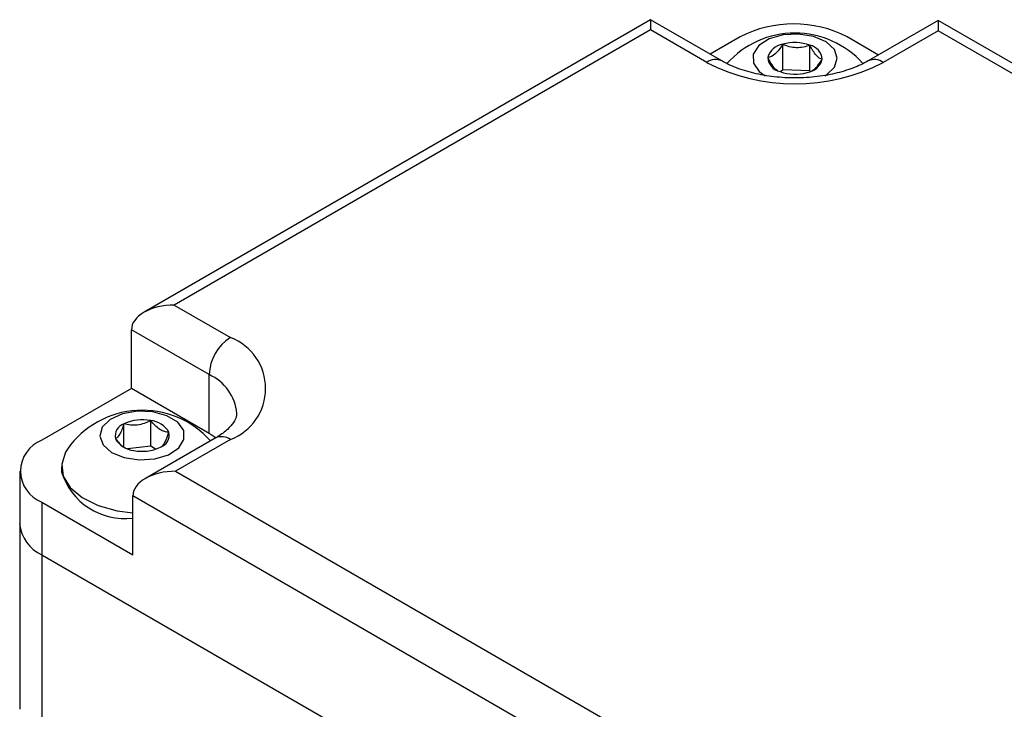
# Model space of a CAD drawing. Header units: inches. Extents: x 5.2 to 30.7, y 2.4 to 19.4.
# Tile 47 of 49: x 25.2 to 26.5, y 18.5 to 19.4. Entities that reach past the tile are written whole.
import ezdxf

# ---------------------------------------------------------------- set-up
doc = ezdxf.new("R2010")
doc.units = ezdxf.units.IN
doc.header["$MEASUREMENT"] = 0

msp = doc.modelspace()

# ---------------------------------------------------------------- linework, layer by layer
at = {"color": 7, "linetype": 'Continuous', "lineweight": 25}
for p, q in [((26.0316, 19.44), (25.3623, 19.0536)), ((26.1259, 19.3856), (26.0316, 19.44)), ((26.0316, 19.44), (26.0316, 19.4265)), ((26.4117, 19.439), (26.3192, 19.3856)), ((29.2377, 17.8076), (26.4117, 19.439)), ((26.4117, 19.439), (26.4117, 19.4255)), ((26.0316, 19.4265), (25.4023, 19.0632)), ((26.1059, 19.3836), (26.0316, 19.4265)), ((26.1501, 19.4173), (26.1105, 19.3945)), ((26.3328, 19.3934), (26.2915, 19.4173)), ((26.4117, 19.4255), (26.3392, 19.3836)), ((29.1977, 17.8171), (26.4117, 19.4255)), ((26.2063, 19.3738), (26.2063, 19.4075)), ((26.2423, 19.3726), (26.2423, 19.4064)), ((26.2063, 19.3738), (26.2034, 19.3713)), ((26.2423, 19.3726), (26.2063, 19.3738)), ((26.243, 19.3718), (26.2423, 19.3726)), ((25.4023, 19.0632), (25.4765, 19.0203)), ((25.4483, 18.9713), (25.3457, 19.0305)), ((25.3457, 18.953), (25.3457, 19.0305)), ((25.4483, 18.8938), (25.4483, 18.9713)), ((25.3457, 18.953), (25.2273, 18.8846)), ((25.4483, 18.8938), (25.3457, 18.953)), ((25.3358, 18.8754), (25.3358, 18.9064)), ((25.3711, 18.877), (25.3711, 18.9107)), ((25.4578, 18.8875), (25.4483, 18.8938)), ((25.4565, 18.8876), (25.3641, 18.8342)), ((25.4765, 18.8856), (25.4041, 18.8438)), ((25.3711, 18.877), (25.3406, 18.8733)), ((25.3776, 18.8728), (25.3711, 18.877)), ((25.198, 18.8438), (25.198, 18.7744)), ((25.2534, 18.85), (25.2534, 18.8427)), ((25.4041, 18.8438), (28.1901, 17.2355)), ((25.2273, 18.8029), (25.2273, 18.7335)), ((25.2273, 18.8029), (25.3475, 18.7335)), ((25.3475, 18.7335), (25.3475, 18.8111)), ((28.1901, 17.1701), (25.3475, 18.8111)), ((25.198, 18.7744), (25.198, 18.5294)), ((25.2273, 18.7335), (28.3103, 16.9538)), ((25.2273, 18.7335), (25.2273, 18.4886))]:
    msp.add_line(p, q, dxfattribs=at)
at = {"color": 7, "linetype": 'Continuous', "lineweight": 25, "flags": 128}
for points in [[(26.2619, 19.3659), (26.2642, 19.3673), (26.2749, 19.3774), (26.2785, 19.3891), (26.2746, 19.4008), (26.2637, 19.4108), (26.2472, 19.418), (26.2274, 19.4211), (26.2069, 19.42), (26.1885, 19.4146), (26.1747, 19.4058), (26.1674, 19.3947), (26.1676, 19.3828), (26.1751, 19.3717), (26.183, 19.366)], [(25.4147, 18.8975), (25.4068, 18.9085), (25.3926, 18.9171), (25.374, 18.9222), (25.3535, 18.923), (25.3338, 18.9195), (25.3177, 18.9122), (25.3072, 18.9019), (25.3039, 18.8902), (25.3081, 18.8786), (25.3193, 18.8686), (25.336, 18.8617), (25.3559, 18.8587), (25.3764, 18.86), (25.3946, 18.8655), (25.4081, 18.8745), (25.4151, 18.8857), (25.4147, 18.8975)], [(25.2612, 18.8731), (25.2587, 18.8691), (25.2535, 18.8533), (25.2556, 18.8373), (25.2648, 18.8222), (25.2805, 18.8089), (25.3016, 18.7985), (25.3267, 18.7915), (25.3475, 18.7889)]]:
    msp.add_lwpolyline(points, dxfattribs=at)
at = {"color": 7, "linetype": 'Continuous', "lineweight": 25}
for centre, radius, start, end in [((26.2208, 19.2808), 0.1537, 62.6097, 117.3903), ((26.2225, 19.3016), 0.1207, 41.9273, 138.1689), ((26.2099, 19.3835), 0.0243, 98.5739, 164.3264), ((26.2225, 19.3507), 0.0591, 70.4073, 105.9295), ((26.238, 19.3862), 0.0206, 4.3094, 78.1357), ((26.207, 19.3916), 0.0206, 184.3094, 258.1357), ((26.2352, 19.3943), 0.0243, 278.5739, 344.3264), ((26.2225, 19.6088), 0.2536, 242.6097, 297.3903), ((26.2226, 19.4271), 0.0591, 250.4073, 285.9295), ((25.5097, 18.9685), 0.0615, 122.6055, 177.3945), ((25.451, 18.953), 0.072, 290.7834, 69.2166), ((25.3599, 18.8036), 0.1207, 41.6557, 144.84), ((25.341, 18.8904), 0.0168, 107.8807, 192.9165), ((25.3599, 18.855), 0.0568, 78.6584, 115.1454), ((25.3686, 18.8804), 0.0304, 29.1297, 85.2505), ((25.3788, 18.8914), 0.0168, 287.8807, 12.9165), ((25.2428, 18.8438), 0.0437, 110.7834, 249.2166), ((25.3511, 18.9015), 0.0304, 209.1297, 265.2505), ((25.3598, 18.9268), 0.0568, 258.6584, 295.1454), ((25.3373, 18.8691), 0.088, 197.4137, 276.6387), ((25.248, 18.7793), 0.0503, 185.6948, 245.6253)]:
    msp.add_arc(centre, radius, start, end, dxfattribs=at)
at = {"color": 1, "linetype": 'Continuous', "lineweight": 25}
for centre, radius, start, end in [((26.1176, 19.3673), 0.0201, 65.7087, 125.6162), ((26.3275, 19.3672), 0.0202, 54.4236, 113.836), ((25.4235, 18.9149), 0.0616, 4.919, 66.3123), ((25.4648, 18.8693), 0.0201, 54.3824, 114.3071)]:
    msp.add_arc(centre, radius, start, end, dxfattribs=at)
at = {"color": 7, "linetype": 'Continuous', "lineweight": 25}
for centre in [(25.4023, 19.0305), (25.4041, 18.8111)]:
    msp.add_ellipse(centre, major_axis=(0.0566, 0), ratio=0.577382, start_param=1.570796, end_param=3.141593, dxfattribs=at)
for points, knots in [([(26.2063, 19.4075), (26.2047, 19.405), (26.2031, 19.4026), (26.1999, 19.3983), (26.1981, 19.3964), (26.193, 19.3918), (26.1896, 19.3905), (26.1865, 19.3901)], [0, 0, 0, 0, 0.25, 0.25, 0.5, 0.5, 1, 1, 1, 1]), ([(26.2423, 19.4064), (26.2395, 19.4053), (26.2366, 19.4044), (26.2306, 19.4032), (26.2275, 19.4029), (26.218, 19.4032), (26.2119, 19.405), (26.2063, 19.4075)], [0, 0, 0, 0, 0.25, 0.25, 0.5, 0.5, 1, 1, 1, 1]), ([(26.2586, 19.3878), (26.256, 19.3884), (26.2533, 19.3898), (26.2476, 19.3964), (26.2448, 19.4012), (26.2423, 19.4064)], [0, 0, 0, 0, 0.5, 0.5, 1, 1, 1, 1]), ([(26.1865, 19.3901), (26.1874, 19.3882), (26.19, 19.3831), (26.1945, 19.3762), (26.1978, 19.3741), (26.1993, 19.3732)], [0, 0, 0, 0, 0.232358, 0.650158, 1, 1, 1, 1]), ([(26.2451, 19.3731), (26.2459, 19.3733), (26.2487, 19.3743), (26.2535, 19.38), (26.257, 19.3854), (26.2586, 19.3878)], [0, 0, 0, 0, 0.173766, 0.63373, 1, 1, 1, 1]), ([(26.3192, 19.3856), (26.3161, 19.3839), (26.3069, 19.3789), (26.2881, 19.3718), (26.2624, 19.3658), (26.2344, 19.3628), (26.2056, 19.3631), (26.1777, 19.3667), (26.1523, 19.3733), (26.1356, 19.3802), (26.1277, 19.3846), (26.1259, 19.3856)], [0, 0, 0, 0, 0.064964, 0.190326, 0.317518, 0.446352, 0.57608, 0.705809, 0.834393, 0.961023, 1, 1, 1, 1]), ([(25.4845, 18.9202), (25.4846, 18.9188), (25.4846, 18.9157), (25.4814, 18.9087), (25.4734, 18.8992), (25.4639, 18.8919), (25.4576, 18.8882), (25.4565, 18.8876)], [0, 0, 0, 0, 0.214232, 0.470467, 0.71313, 0.953613, 1, 1, 1, 1]), ([(25.3358, 18.9064), (25.3349, 18.9037), (25.334, 18.9012), (25.3322, 18.8965), (25.3312, 18.8944), (25.3282, 18.8892), (25.3263, 18.8874), (25.3246, 18.8866)], [0, 0, 0, 0, 0.25, 0.25, 0.5, 0.5, 1, 1, 1, 1]), ([(25.3711, 18.9107), (25.3656, 18.9078), (25.3597, 18.9054), (25.3472, 18.9039), (25.3413, 18.9048), (25.3358, 18.9064)], [0, 0, 0, 0, 0.5, 0.5, 1, 1, 1, 1]), ([(25.3952, 18.8952), (25.3933, 18.8952), (25.3914, 18.8955), (25.3874, 18.8967), (25.3853, 18.8976), (25.379, 18.9017), (25.3749, 18.906), (25.3711, 18.9107)], [0, 0, 0, 0, 0.25, 0.25, 0.5, 0.5, 1, 1, 1, 1]), ([(25.3839, 18.8754), (25.3848, 18.8758), (25.3857, 18.8764), (25.3876, 18.8783), (25.3886, 18.8796), (25.3915, 18.8848), (25.3934, 18.8898), (25.3952, 18.8952)], [0, 0, 0, 0, 0.25, 0.25, 0.5, 0.5, 1, 1, 1, 1]), ([(25.3246, 18.8866), (25.328, 18.8824), (25.3323, 18.8771), (25.3368, 18.875), (25.3377, 18.8746)], [0, 0, 0, 0, 0.804757, 1, 1, 1, 1])]:
    msp.add_open_spline(points, degree=3, knots=knots, dxfattribs=at)

doc.saveas('drawing.dxf')
